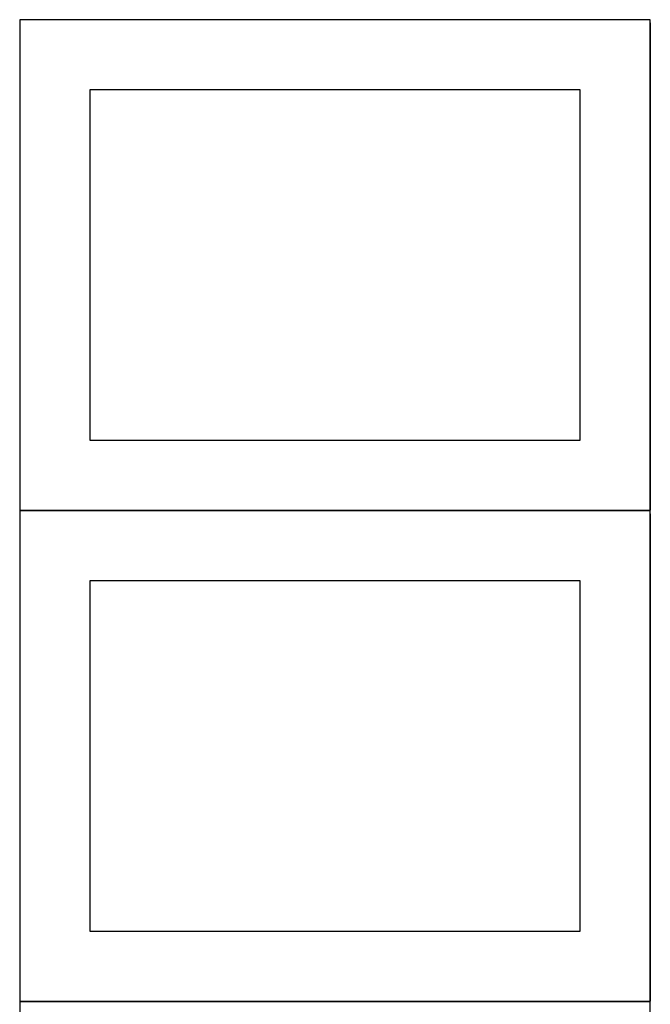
# Model space of a CAD drawing. Header units: millimetres. Extents: x 7 to 1243, y 7 to 2493.
# Tile 5 of 20: x 548 to 818, y 851 to 1273. Entities that reach past the tile are written whole.
import ezdxf

# ---------------------------------------------------------------- set-up
doc = ezdxf.new("R2010")
doc.units = ezdxf.units.MM
doc.layers.add('COMMON', color=5, linetype='CONTINUOUS', true_color=0x0000ff)
doc.layers.add('CUT', color=7, linetype='CONTINUOUS', true_color=0x000000)

msp = doc.modelspace()

# ---------------------------------------------------------------- linework, layer by layer
at = {"layer": 'COMMON'}
for p, q in [((818.34193, 1271.483866), (818.34193, 1062.8048)), ((548.24193, 1062.704799), (818.24193, 1062.704799)), ((818.34193, 1061.283865), (818.34193, 852.604799)), ((548.24193, 852.504798), (818.24193, 852.504798))]:
    msp.add_line(p, q, dxfattribs=at)
at = {"layer": 'CUT'}
for p, q in [((818.24193, 1272.8048), (548.24193, 1272.8048)), ((548.24193, 1272.8048), (548.24193, 1062.8048)), ((818.24193, 1062.8048), (818.24193, 1272.8048)), ((788.24193, 1242.8048), (578.24193, 1242.8048)), ((578.24193, 1242.8048), (578.24193, 1092.8048)), ((788.24193, 1092.8048), (788.24193, 1242.8048)), ((578.24193, 1092.8048), (788.24193, 1092.8048)), ((548.24193, 1062.8048), (818.24193, 1062.8048)), ((818.24193, 1062.604799), (548.24193, 1062.604799)), ((548.24193, 1062.604799), (548.24193, 852.604799)), ((818.24193, 852.604799), (818.24193, 1062.604799)), ((788.24193, 1032.604799), (578.24193, 1032.604799)), ((578.24193, 1032.604799), (578.24193, 882.604799)), ((788.24193, 882.604799), (788.24193, 1032.604799)), ((578.24193, 882.604799), (788.24193, 882.604799)), ((548.24193, 852.604799), (818.24193, 852.604799)), ((818.24193, 852.404798), (548.24193, 852.404798)), ((548.24193, 852.404798), (548.24193, 642.404798)), ((818.24193, 642.404798), (818.24193, 852.404798))]:
    msp.add_line(p, q, dxfattribs=at)

doc.saveas('drawing.dxf')
